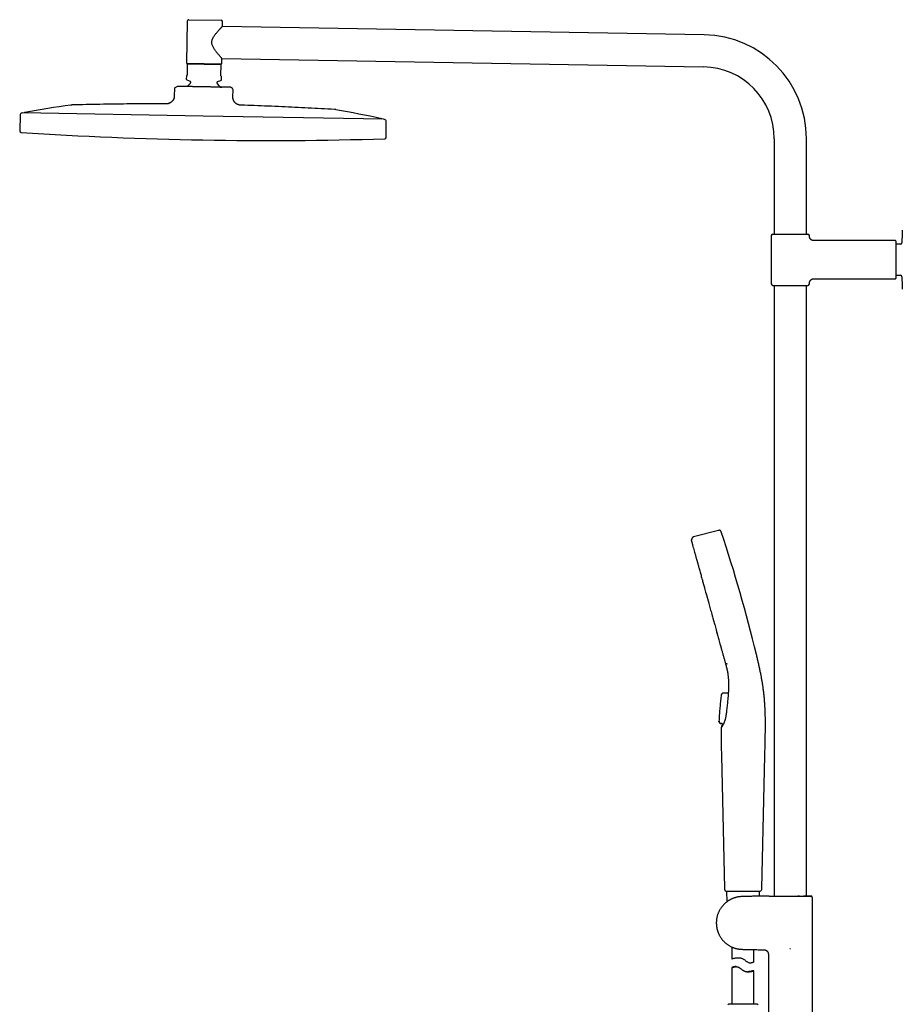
# Model space of a CAD drawing. Header units: millimetres. Extents: x 8 to 1764, y 12 to 2805.
# Tile 18 of 27: x 31 to 633, y 2133 to 2805. Entities that reach past the tile are written whole.
import ezdxf

# ---------------------------------------------------------------- set-up
doc = ezdxf.new("R2010")
doc.units = ezdxf.units.MM

msp = doc.modelspace()

# ---------------------------------------------------------------- linework, layer by layer
at = {"color": 7, "linetype": 'Continuous', "lineweight": 30}
for p, q in [((145.05, 2803.83), (144.56, 2775.43)), ((146.07, 2804.81), (168.07, 2804.43)), ((169, 2800.26), (169.05, 2803.41)), ((497.59, 2794.53), (169, 2800.26)), ((145.04, 2774.53), (144.92, 2767.34)), ((168.04, 2774.12), (145.04, 2774.53)), ((168.05, 2774.52), (145.05, 2774.93)), ((167.91, 2766.94), (168.04, 2774.12)), ((168.56, 2775.02), (168.61, 2778.37)), ((168.61, 2778.37), (497.21, 2772.63)), ((144.4, 2766.44), (144.36, 2764.29)), ((144.61, 2766.64), (144.4, 2766.44)), ((144.68, 2763.81), (147.01, 2762.92)), ((147.33, 2762.44), (147.32, 2761.84)), ((165.32, 2761.52), (165.33, 2762.13)), ((165.67, 2762.59), (168.02, 2763.4)), ((168.4, 2766.02), (168.19, 2766.23)), ((168.36, 2763.87), (168.4, 2766.02)), ((136.25, 2757.67), (136.17, 2753.07)), ((136.75, 2758.52), (138.1, 2759.3)), ((175.77, 2757.84), (174.45, 2758.67)), ((176.16, 2752.37), (176.24, 2756.98)), ((130.2, 2747.37), (130.2, 2747.37)), ((136.19, 2753.08), (136.17, 2753.08)), ((32.97, 2741.26), (32.25, 2741.12)), ((155.93, 2739.11), (32.97, 2741.26)), ((31.02, 2739.69), (30.74, 2728.93)), ((278.88, 2736.96), (155.93, 2739.11)), ((279.6, 2736.81), (278.88, 2736.96)), ((280.68, 2724.57), (280.78, 2735.33)), ((545.41, 2723.58), (545.41, 2658.58)), ((567.31, 2658.58), (567.31, 2723.58)), ((543.36, 2657.58), (543.36, 2624.58)), ((544.36, 2658.58), (568.36, 2658.58)), ((569.36, 2657.08), (569.36, 2657.58)), ((628.06, 2654.08), (572.36, 2654.08)), ((628.36, 2653.78), (628.36, 2628.38)), ((631.41, 2651.73), (628.36, 2651.73)), ((572.36, 2628.08), (628.06, 2628.08)), ((628.36, 2630.43), (631.41, 2630.43)), ((544.36, 2623.58), (568.36, 2623.58)), ((545.41, 2623.58), (545.41, 2207.01)), ((567.31, 2207.01), (567.31, 2623.58)), ((569.36, 2624.58), (569.36, 2625.08)), ((507.38, 2456.42), (490.19, 2451.97)), ((489.5, 2451.4), (488.84, 2450)), ((492.2, 2437.4), (492.19, 2437.43)), ((512.17, 2365.86), (513.35, 2365.41)), ((509.54, 2344.82), (509.55, 2344.79)), ((510.12, 2345.41), (509.55, 2344.82)), ((510.2, 2345.47), (510.12, 2345.4)), ((510.12, 2345.39), (510.12, 2345.41)), ((510.69, 2345.65), (513.93, 2345.66)), ((514.06, 2346.31), (513.93, 2345.66)), ((514.07, 2346.36), (514.07, 2346.36)), ((514.07, 2346.32), (514.07, 2346.31)), ((514.07, 2346.32), (514.07, 2346.31)), ((509.22, 2344.13), (509.22, 2344.1)), ((507.95, 2325.42), (507.96, 2325.43)), ((508.31, 2324.97), (507.95, 2325.42)), ((507.96, 2325.43), (507.96, 2325.43)), ((508.31, 2324.97), (508.33, 2325.01)), ((508.31, 2324.99), (508.31, 2324.98)), ((508.33, 2324.99), (508.32, 2324.98)), ((508.93, 2324.68), (508.92, 2324.66)), ((509.93, 2324.65), (509.05, 2324.66)), ((509.35, 2302.97), (511.36, 2212.03)), ((536.9, 2212.03), (538.99, 2302.96)), ((512.38, 2210.33), (512.72, 2210.33)), ((512.7, 2210.33), (513.01, 2203)), ((519.1, 2210.31), (519.42, 2210.3)), ((535.26, 2206.89), (535.4, 2210.24)), ((554.69, 2207.01), (570.73, 2207.01)), ((554.69, 2207.01), (554.69, 2207.01)), ((556.36, 2206.76), (556.36, 2206.79)), ((570.95, 2206.79), (570.73, 2207.01)), ((571.36, 2111.35), (571.36, 2205.99)), ((516.55, 2172.19), (516.55, 2164.18)), ((531.55, 2162.15), (531.55, 2170.45)), ((556.06, 2171.23), (556.03, 2171.27)), ((556.06, 2171.23), (556.36, 2171.29)), ((541.36, 2167.33), (541.36, 2111.35)), ((516.55, 2158.12), (516.55, 2133.13)), ((516.55, 2158.12), (516.56, 2158.12)), ((519.35, 2158.81), (518.76, 2158.81)), ((531.55, 2133.13), (531.55, 2156.08)), ((533.92, 2133.13), (514.18, 2133.13))]:
    msp.add_line(p, q, dxfattribs=at)
at = {"color": 7, "linetype": 'Continuous', "lineweight": 30, "flags": 128}
for points in [[(168.61, 2778.37), (168.61, 2778.37), (168.6, 2778.38), (168.58, 2778.41), (168.54, 2778.44), (168.5, 2778.49), (168.45, 2778.55), (168.39, 2778.62), (168.32, 2778.7), (168.24, 2778.79), (168.16, 2778.89), (167.96, 2779.11), (167.73, 2779.38), (167.47, 2779.68), (167.18, 2780.01), (166.96, 2780.28), (166.72, 2780.55), (166.48, 2780.84), (166.23, 2781.15), (165.96, 2781.47), (165.69, 2781.81), (165.41, 2782.16), (165.12, 2782.52), (164.83, 2782.89), (164.55, 2783.26), (164.26, 2783.65), (163.97, 2784.06), (163.68, 2784.47), (163.39, 2784.9), (163.11, 2785.35), (162.84, 2785.81), (162.6, 2786.23), (162.39, 2786.67), (162.19, 2787.13), (162.01, 2787.6), (161.9, 2787.99), (161.8, 2788.4), (161.74, 2788.82), (161.71, 2789.25), (161.72, 2789.66), (161.77, 2790.08), (161.85, 2790.5), (161.96, 2790.92), (162.05, 2791.2), (162.16, 2791.48), (162.4, 2792.02), (162.68, 2792.56), (162.99, 2793.07), (163.29, 2793.54), (163.61, 2794), (163.93, 2794.44), (164.26, 2794.87), (164.59, 2795.3), (164.93, 2795.71), (165.26, 2796.12), (165.59, 2796.51), (165.87, 2796.83), (166.14, 2797.14), (166.41, 2797.45), (166.67, 2797.74), (166.93, 2798.02), (167.17, 2798.3), (167.41, 2798.56), (167.64, 2798.81), (167.8, 2798.98), (167.95, 2799.14), (168.09, 2799.3), (168.23, 2799.44), (168.35, 2799.58), (168.47, 2799.71), (168.58, 2799.82), (168.68, 2799.92), (168.81, 2800.07), (168.87, 2800.13), (168.91, 2800.17), (168.95, 2800.21), (168.97, 2800.24), (168.99, 2800.26), (169, 2800.26), (169, 2800.26)], [(516.55, 2164.18), (516.58, 2164.19), (516.61, 2164.2), (516.66, 2164.21), (516.78, 2164.25), (516.95, 2164.29), (517.17, 2164.36), (517.43, 2164.43), (517.74, 2164.5), (518.09, 2164.59), (518.49, 2164.67), (518.92, 2164.76), (519.4, 2164.83), (519.65, 2164.86), (519.91, 2164.89), (520.18, 2164.92), (520.47, 2164.93), (520.76, 2164.94), (521.06, 2164.94), (521.46, 2164.92), (521.87, 2164.88), (522.29, 2164.81), (522.71, 2164.72), (523.12, 2164.59), (523.53, 2164.44), (523.93, 2164.25), (524.32, 2164.02), (524.64, 2163.81), (524.95, 2163.59), (525.25, 2163.37), (525.55, 2163.13), (525.85, 2162.9), (526.15, 2162.67), (526.46, 2162.44), (526.77, 2162.22), (527.07, 2162.03), (527.38, 2161.86), (527.7, 2161.71), (528.03, 2161.6), (528.34, 2161.52), (528.65, 2161.47), (528.95, 2161.45), (529.25, 2161.45), (529.62, 2161.49), (529.97, 2161.55), (530.29, 2161.63), (530.58, 2161.72), (530.83, 2161.82), (531.05, 2161.91), (531.24, 2161.99), (531.38, 2162.06), (531.46, 2162.1), (531.51, 2162.12), (531.54, 2162.14), (531.55, 2162.15), (531.55, 2162.15)]]:
    msp.add_lwpolyline(points, dxfattribs=at)
at = {"color": 7, "linetype": 'Continuous', "lineweight": 30}
for centre, radius, start, end in [((146.05, 2803.81), 1, 89, 179), ((168.05, 2803.43), 1, 359, 89), ((496.36, 2723.58), 70.95, 0, 89), ((145.06, 2775.43), 0.5, 179, 269), ((168.06, 2775.02), 0.5, 269, 359), ((496.36, 2723.58), 49.05, 0, 89), ((144.86, 2764.28), 0.5, 179, 249), ((156.13, 2750.73), 14, 129.93272, 142.83739), ((146.83, 2762.45), 0.5, 359, 69), ((146.82, 2761.85), 0.5, 309.93272, 359), ((165.82, 2761.52), 0.5, 179, 228.06728), ((165.83, 2762.12), 0.5, 109, 179), ((156.13, 2750.73), 14, 35.161, 48.06728), ((167.86, 2763.88), 0.5, 289, 359), ((137.25, 2757.66), 1, 119.96376, 179), ((175.24, 2756.99), 1, 359, 58.03624), ((32.52, 2739.65), 1.5, 100.38663, 178.5), ((34.3, 2740.99), 0.5, 100.25252, 149.8692), ((186.05, 1902.04), 853.07, 98.11385, 100.25252), ((96.61, 1903.6), 853.07, 77.74748, 79.88615), ((277.54, 2736.74), 0.5, 28.1308, 77.74748), ((279.28, 2735.34), 1.5, 359.5, 77.61337), ((31.74, 2728.91), 1, 178.5, 266.27148), ((201.12, 5328.06), 2605.67, 266.27148, 271.72852), ((279.68, 2724.58), 1, 271.72852, 359.5), ((1073.51, 2641.08), 441.25, 177.39458, 178.49051), ((544.36, 2657.58), 1, 90, 180), ((568.36, 2657.58), 1, 0, 90), ((628.06, 2653.78), 0.3, 0, 90), ((631.41, 2652.73), 1, 270, 358.49051), ((628.06, 2628.38), 0.3, 270, 0), ((631.41, 2629.43), 1, 1.50949, 90), ((1073.51, 2641.08), 441.25, 181.50949, 182.60542), ((544.36, 2624.58), 1, 180, 270), ((568.36, 2624.58), 1, 270, 0), ((-437.98, 2137.8), 999, 13.54657, 18.53968), ((534.91, 2212.08), 2, 293.56965, 358.68922), ((514.18, 2132.63), 0.5, 90, 177.51874), ((533.92, 2132.63), 0.5, 2.48126, 90)]:
    msp.add_arc(centre, radius, start, end, dxfattribs=at)
for points, knots in [([(145.04, 2774.53), (145.04, 2774.57), (145.05, 2774.66), (145.05, 2774.76), (145.05, 2774.86), (145.05, 2774.9), (145.05, 2774.93)], [0, 0, 0, 0, 0.249181, 0.498664, 0.749145, 1, 1, 1, 1]), ([(168.04, 2774.12), (168.04, 2774.17), (168.04, 2774.25), (168.04, 2774.36), (168.05, 2774.46), (168.05, 2774.5), (168.05, 2774.52)], [0, 0, 0, 0, 0.249181, 0.498664, 0.749145, 1, 1, 1, 1]), ([(144.92, 2767.34), (144.92, 2767.3), (144.91, 2767.22), (144.89, 2767.12), (144.86, 2767.03), (144.83, 2766.95), (144.79, 2766.87), (144.74, 2766.79), (144.68, 2766.71), (144.64, 2766.67), (144.61, 2766.64)], [0, 0, 0, 0, 0.0733225, 0.1626459, 0.2376398, 0.3128315, 0.4479767, 0.5838453, 0.7196175, 1, 1, 1, 1]), ([(168.19, 2766.23), (168.18, 2766.24), (168.15, 2766.28), (168.09, 2766.34), (168.04, 2766.43), (167.99, 2766.53), (167.95, 2766.63), (167.93, 2766.72), (167.92, 2766.8), (167.91, 2766.88), (167.91, 2766.93), (167.91, 2766.94)], [0, 0, 0, 0, 0.167751, 0.33623, 0.503676, 0.67001, 0.785436, 0.843943, 0.90227, 0.972054, 1, 1, 1, 1]), ([(154.32, 2759.02), (154.04, 2759.02), (153.48, 2759.03), (152.64, 2759.05), (151.81, 2759.06), (151.01, 2759.08), (150.26, 2759.09), (149.55, 2759.11), (148.84, 2759.12), (148.15, 2759.13), (147.46, 2759.14), (146.78, 2759.16), (146.12, 2759.17), (145.49, 2759.18), (144.88, 2759.19), (144.29, 2759.2), (143.73, 2759.2), (143.18, 2759.21), (142.65, 2759.22), (142.14, 2759.23), (141.66, 2759.24), (141.21, 2759.25), (140.8, 2759.25), (140.42, 2759.26), (140.07, 2759.27), (139.74, 2759.27), (139.43, 2759.28), (139.16, 2759.28), (138.91, 2759.29), (138.72, 2759.29), (138.56, 2759.29), (138.44, 2759.3), (138.34, 2759.3), (138.25, 2759.3), (138.18, 2759.3), (138.13, 2759.3), (138.1, 2759.3), (138.1, 2759.3), (138.1, 2759.3)], [0, 0, 0, 0, 0.031943, 0.06396, 0.096194, 0.128499, 0.15704, 0.18563, 0.214367, 0.243155, 0.272517, 0.301935, 0.331515, 0.361149, 0.389727, 0.418354, 0.44713, 0.475959, 0.505385, 0.53487, 0.564529, 0.594245, 0.622331, 0.650463, 0.678736, 0.707057, 0.735932, 0.764861, 0.793952, 0.823097, 0.844983, 0.86687, 0.888844, 0.910819, 0.933067, 0.955315, 0.977657, 1, 1, 1, 1]), ([(144.07, 2759.2), (143.96, 2759.2), (143.71, 2759.21), (143.33, 2759.21), (142.93, 2759.22), (142.52, 2759.23), (142.1, 2759.23), (141.68, 2759.24), (141.24, 2759.25), (140.8, 2759.26), (140.33, 2759.27), (139.94, 2759.27), (139.7, 2759.28), (139.61, 2759.28)], [0, 0, 0, 0, 0.064807, 0.143494, 0.226319, 0.313316, 0.404514, 0.49994, 0.599616, 0.703561, 0.817054, 0.935271, 1, 1, 1, 1]), ([(153.14, 2759.04), (152.99, 2759.04), (152.66, 2759.05), (152.1, 2759.06), (151.47, 2759.07), (150.96, 2759.08), (150.66, 2759.09), (150.59, 2759.09)], [0, 0, 0, 0, 0.190347, 0.431942, 0.677657, 0.927575, 1, 1, 1, 1]), ([(156.27, 2758.98), (155.99, 2758.99), (155.52, 2759), (154.87, 2759.01), (154.51, 2759.02), (154.32, 2759.02)], [0, 0, 0, 0, 0.435043, 0.717389, 1, 1, 1, 1]), ([(174.34, 2758.67), (174.31, 2758.67), (174.24, 2758.67), (174.09, 2758.68), (173.89, 2758.68), (173.67, 2758.68), (173.42, 2758.69), (173.15, 2758.7), (172.86, 2758.7), (172.53, 2758.71), (172.16, 2758.71), (171.77, 2758.72), (171.34, 2758.73), (170.9, 2758.73), (170.43, 2758.74), (169.94, 2758.75), (169.42, 2758.76), (168.88, 2758.76), (168.31, 2758.77), (167.71, 2758.78), (167.09, 2758.8), (166.45, 2758.81), (165.81, 2758.82), (165.17, 2758.83), (164.51, 2758.84), (163.82, 2758.85), (163.12, 2758.86), (162.4, 2758.88), (161.67, 2758.89), (160.93, 2758.9), (160.17, 2758.92), (159.41, 2758.93), (158.63, 2758.94), (157.85, 2758.96), (157.06, 2758.97), (156.54, 2758.98), (156.27, 2758.98)], [0, 0, 0, 0, 0.03198, 0.06396, 0.09623, 0.1285, 0.157067, 0.185634, 0.214398, 0.243162, 0.272554, 0.301946, 0.331555, 0.361164, 0.389766, 0.418367, 0.447168, 0.475969, 0.505423, 0.534877, 0.564563, 0.594249, 0.62236, 0.650471, 0.67877, 0.707069, 0.735974, 0.764879, 0.793999, 0.823119, 0.852351, 0.881597, 0.91083, 0.940549, 0.970282, 1, 1, 1, 1]), ([(167.57, 2758.79), (167.6, 2758.79), (167.84, 2758.79), (168.2, 2758.78), (168.52, 2758.77), (168.65, 2758.77)], [0, 0, 0, 0, 0.079866, 0.616935, 1, 1, 1, 1]), ([(169.62, 2758.75), (169.55, 2758.75), (169.38, 2758.76), (169.12, 2758.76), (168.83, 2758.77), (168.63, 2758.77), (168.5, 2758.77), (168.4, 2758.77), (168.34, 2758.78), (168.31, 2758.78), (168.32, 2758.78), (168.32, 2758.78)], [0, 0, 0, 0, 0.1187256, 0.2955634, 0.4600281, 0.5642303, 0.6667112, 0.7688243, 0.8719374, 0.9773794, 1, 1, 1, 1]), ([(174.45, 2758.67), (174.45, 2758.67), (174.44, 2758.67), (174.4, 2758.67), (174.36, 2758.67), (174.34, 2758.67)], [0, 0, 0, 0, 0.435043, 0.717389, 1, 1, 1, 1]), ([(130.2, 2747.37), (127.41, 2747.38), (121.64, 2747.4), (112.86, 2747.38), (103.88, 2747.32), (94.75, 2747.22), (85.48, 2747.08), (76.07, 2746.89), (69.8, 2746.73), (66.66, 2746.65)], [0, 0, 0, 0, 0.131409, 0.272811, 0.414215, 0.555617, 0.70375, 0.851878, 1, 1, 1, 1]), ([(136.17, 2753.08), (136.16, 2752.93), (136.16, 2752.64), (136.13, 2752.19), (136.07, 2751.74), (135.96, 2751.29), (135.81, 2750.83), (135.61, 2750.39), (135.36, 2749.97), (135.08, 2749.56), (134.75, 2749.18), (134.39, 2748.83), (134.01, 2748.51), (133.6, 2748.22), (133.17, 2747.97), (132.74, 2747.77), (132.3, 2747.61), (131.87, 2747.5), (131.44, 2747.42), (131.02, 2747.38), (130.61, 2747.37), (130.33, 2747.37), (130.2, 2747.37)], [0, 0, 0, 0, 0.047123, 0.094776, 0.143383, 0.1933, 0.244793, 0.297978, 0.349617, 0.402487, 0.456248, 0.510462, 0.564646, 0.618321, 0.671058, 0.722525, 0.772519, 0.820986, 0.867192, 0.912219, 0.956361, 1, 1, 1, 1]), ([(136.19, 2753.08), (136.19, 2752.99), (136.19, 2752.81), (136.18, 2752.58), (136.17, 2752.38), (136.15, 2752.21), (136.13, 2752.03), (136.1, 2751.82), (136.04, 2751.49), (135.93, 2751.11), (135.77, 2750.68), (135.57, 2750.28), (135.35, 2749.91), (135.1, 2749.56), (134.82, 2749.23), (134.5, 2748.9), (134.12, 2748.57), (133.68, 2748.25), (133.22, 2747.98), (132.8, 2747.78), (132.45, 2747.65), (132.16, 2747.56), (131.87, 2747.49), (131.65, 2747.45), (131.49, 2747.43), (131.38, 2747.42), (131.25, 2747.4), (131.1, 2747.39), (130.91, 2747.38), (130.69, 2747.37), (130.46, 2747.37), (130.31, 2747.37), (130.23, 2747.37)], [0, 0, 0, 0, 0.029587, 0.055171, 0.076762, 0.094318, 0.108369, 0.135573, 0.163565, 0.214065, 0.264669, 0.310755, 0.356914, 0.403149, 0.449406, 0.495686, 0.55355, 0.611383, 0.669144, 0.726804, 0.759054, 0.791262, 0.823383, 0.853677, 0.864865, 0.875817, 0.889218, 0.906005, 0.926107, 0.949466, 0.976058, 1, 1, 1, 1]), ([(181.93, 2746.47), (181.78, 2746.47), (181.49, 2746.48), (181.04, 2746.51), (180.59, 2746.58), (180.13, 2746.69), (179.67, 2746.84), (179.22, 2747.04), (178.79, 2747.28), (178.38, 2747.56), (177.99, 2747.88), (177.63, 2748.23), (177.3, 2748.61), (177.01, 2749.01), (176.76, 2749.43), (176.55, 2749.85), (176.39, 2750.29), (176.27, 2750.72), (176.2, 2751.14), (176.16, 2751.56), (176.16, 2751.97), (176.16, 2752.24), (176.16, 2752.38)], [0, 0, 0, 0, 0.047142, 0.094911, 0.14377, 0.19407, 0.246031, 0.299703, 0.351758, 0.404951, 0.458905, 0.513162, 0.567235, 0.620655, 0.673022, 0.724047, 0.773582, 0.821629, 0.86751, 0.912328, 0.956378, 1, 1, 1, 1]), ([(66.66, 2746.65), (66.61, 2746.65), (66.49, 2746.64), (66.29, 2746.63), (66.1, 2746.62), (65.92, 2746.6), (65.78, 2746.58), (65.69, 2746.57), (65.65, 2746.56)], [0, 0, 0, 0, 0.159369, 0.353459, 0.57017, 0.734096, 0.877333, 1, 1, 1, 1]), ([(245.4, 2743.53), (242.41, 2743.71), (236.43, 2744.08), (227.46, 2744.57), (218.49, 2745.03), (209.37, 2745.45), (200.11, 2745.84), (190.91, 2746.18), (184.85, 2746.37), (181.93, 2746.47)], [0, 0, 0, 0, 0.141389, 0.282784, 0.424183, 0.565585, 0.713721, 0.861858, 1, 1, 1, 1]), ([(246.41, 2743.41), (246.36, 2743.42), (246.24, 2743.44), (246.05, 2743.47), (245.86, 2743.49), (245.68, 2743.51), (245.53, 2743.52), (245.44, 2743.53), (245.4, 2743.53)], [0, 0, 0, 0, 0.159344, 0.353409, 0.570116, 0.734055, 0.877313, 1, 1, 1, 1]), ([(572.36, 2654.08), (572.24, 2654.09), (572, 2654.1), (571.67, 2654.16), (571.37, 2654.25), (571.12, 2654.35), (570.92, 2654.45), (570.76, 2654.54), (570.63, 2654.63), (570.51, 2654.72), (570.39, 2654.82), (570.25, 2654.95), (570.08, 2655.13), (569.91, 2655.35), (569.76, 2655.58), (569.64, 2655.81), (569.54, 2656.04), (569.46, 2656.28), (569.4, 2656.54), (569.37, 2656.81), (569.36, 2656.99), (569.36, 2657.08)], [0, 0, 0, 0, 0.076424, 0.148612, 0.215451, 0.276029, 0.319516, 0.358285, 0.392147, 0.420973, 0.449888, 0.493454, 0.545196, 0.604906, 0.672182, 0.720943, 0.772527, 0.826618, 0.882846, 0.940792, 1, 1, 1, 1]), ([(569.36, 2625.08), (569.36, 2625.2), (569.37, 2625.44), (569.43, 2625.77), (569.52, 2626.07), (569.62, 2626.32), (569.72, 2626.52), (569.82, 2626.68), (569.9, 2626.81), (569.99, 2626.93), (570.09, 2627.05), (570.22, 2627.19), (570.4, 2627.36), (570.62, 2627.54), (570.85, 2627.68), (571.09, 2627.8), (571.31, 2627.9), (571.55, 2627.98), (571.81, 2628.04), (572.08, 2628.08), (572.27, 2628.08), (572.36, 2628.08)], [0, 0, 0, 0, 0.076424, 0.148612, 0.215451, 0.276029, 0.319516, 0.358285, 0.392147, 0.420973, 0.449888, 0.493454, 0.545196, 0.604906, 0.672182, 0.720943, 0.772527, 0.826618, 0.882846, 0.940792, 1, 1, 1, 1]), ([(490.19, 2451.97), (490.16, 2451.97), (490.1, 2451.95), (490, 2451.91), (489.89, 2451.84), (489.78, 2451.76), (489.69, 2451.67), (489.61, 2451.58), (489.55, 2451.49), (489.51, 2451.43), (489.5, 2451.4)], [0, 0, 0, 0, 0.100516, 0.216043, 0.352683, 0.501739, 0.646583, 0.778122, 0.896205, 1, 1, 1, 1]), ([(509.18, 2455.44), (509.15, 2455.53), (509.09, 2455.71), (508.95, 2455.96), (508.76, 2456.18), (508.51, 2456.35), (508.23, 2456.46), (507.94, 2456.51), (507.65, 2456.49), (507.47, 2456.44), (507.38, 2456.42)], [0, 0, 0, 0, 0.119553, 0.24175, 0.369229, 0.500015, 0.630802, 0.758261, 0.880449, 1, 1, 1, 1]), ([(488.84, 2450), (488.82, 2449.97), (488.79, 2449.9), (488.79, 2449.77), (488.79, 2449.67), (488.8, 2449.62), (488.81, 2449.61)], [0, 0, 0, 0, 0.248839, 0.581676, 0.914373, 1, 1, 1, 1]), ([(488.83, 2449.52), (488.84, 2449.5), (488.85, 2449.44), (488.88, 2449.33), (488.92, 2449.21), (488.94, 2449.12), (488.95, 2449.08)], [0, 0, 0, 0, 0.274615, 0.551278, 0.832042, 1, 1, 1, 1]), ([(488.95, 2449.08), (488.96, 2449.06), (488.98, 2448.98), (489.03, 2448.81), (489.08, 2448.62), (489.12, 2448.49), (489.13, 2448.45)], [0, 0, 0, 0, 0.140641, 0.489468, 0.847954, 1, 1, 1, 1]), ([(489.13, 2448.45), (489.14, 2448.4), (489.18, 2448.26), (489.25, 2448), (489.32, 2447.76), (489.36, 2447.6), (489.37, 2447.56)], [0, 0, 0, 0, 0.192553, 0.541389, 0.892388, 1, 1, 1, 1]), ([(489.37, 2447.56), (489.4, 2447.48), (489.45, 2447.28), (489.55, 2446.91), (489.64, 2446.61), (489.68, 2446.45)], [0, 0, 0, 0, 0.2478026, 0.6032143, 1, 1, 1, 1]), ([(489.68, 2446.45), (489.69, 2446.43), (489.74, 2446.23), (489.86, 2445.81), (489.98, 2445.38), (490.05, 2445.14), (490.05, 2445.11)], [0, 0, 0, 0, 0.052604, 0.5010409, 0.948279, 1, 1, 1, 1]), ([(490.07, 2445.06), (490.08, 2445.05), (490.21, 2444.58), (490.52, 2443.46), (490.86, 2442.23), (491.03, 2441.61)], [0, 0, 0, 0, 0.0135761, 0.5090003, 1, 1, 1, 1]), ([(491.03, 2441.57), (491.04, 2441.53), (491.13, 2441.21), (491.31, 2440.58), (491.48, 2439.95), (491.58, 2439.61), (491.59, 2439.58)], [0, 0, 0, 0, 0.068108, 0.513281, 0.966273, 1, 1, 1, 1]), ([(491.59, 2439.58), (491.67, 2439.29), (491.84, 2438.68), (492.04, 2437.96), (492.15, 2437.53), (492.18, 2437.46)], [0, 0, 0, 0, 0.430274, 0.895058, 1, 1, 1, 1]), ([(492.19, 2437.41), (492.2, 2437.38), (492.42, 2436.6), (492.66, 2435.71), (492.92, 2434.79), (492.93, 2434.75)], [0, 0, 0, 0, 0.039939, 0.955801, 1, 1, 1, 1]), ([(492.92, 2434.79), (492.94, 2434.69), (493.07, 2434.22), (493.3, 2433.4), (493.5, 2432.66), (493.6, 2432.32)], [0, 0, 0, 0, 0.129837, 0.589636, 1, 1, 1, 1]), ([(493.6, 2432.32), (493.61, 2432.28), (493.73, 2431.85), (493.97, 2430.99), (494.21, 2430.13), (494.34, 2429.65), (494.36, 2429.59)], [0, 0, 0, 0, 0.0476293, 0.4903884, 0.941177, 1, 1, 1, 1]), ([(494.37, 2429.56), (494.38, 2429.53), (494.64, 2428.57), (495.21, 2426.53), (495.78, 2424.48), (496.09, 2423.37), (496.1, 2423.34)], [0, 0, 0, 0, 0.014919, 0.498988, 0.983019, 1, 1, 1, 1]), ([(496.08, 2423.36), (496.11, 2423.29), (496.25, 2422.76), (496.53, 2421.75), (496.8, 2420.79), (496.94, 2420.28), (496.95, 2420.24)], [0, 0, 0, 0, 0.074315, 0.51981, 0.965318, 1, 1, 1, 1]), ([(496.95, 2420.24), (497.07, 2419.8), (497.33, 2418.88), (497.62, 2417.84), (497.79, 2417.22), (497.82, 2417.1)], [0, 0, 0, 0, 0.421875, 0.887695, 1, 1, 1, 1]), ([(497.83, 2417.08), (497.85, 2417.03), (498.17, 2415.88), (498.82, 2413.53), (499.78, 2410.06), (500.76, 2406.52), (501.75, 2402.94), (502.75, 2399.34), (503.75, 2395.74), (504.75, 2392.15), (505.73, 2388.6), (506.37, 2386.29), (506.69, 2385.14)], [0, 0, 0, 0, 0.005023, 0.115711, 0.226397, 0.337077, 0.447759, 0.558445, 0.669128, 0.779806, 0.890482, 1, 1, 1, 1]), ([(498.86, 2413.37), (498.89, 2413.23), (499.07, 2412.58), (499.38, 2411.49), (499.64, 2410.53), (499.76, 2410.09)], [0, 0, 0, 0, 0.1288965, 0.5976317, 1, 1, 1, 1]), ([(499.76, 2410.09), (499.78, 2410.03), (499.94, 2409.46), (500.24, 2408.37), (500.54, 2407.28), (500.71, 2406.7), (500.72, 2406.63)], [0, 0, 0, 0, 0.0557126, 0.498023, 0.9403366, 1, 1, 1, 1]), ([(502.78, 2399.21), (502.81, 2399.12), (502.98, 2398.51), (503.29, 2397.37), (503.59, 2396.29), (503.74, 2395.74), (503.75, 2395.71)], [0, 0, 0, 0, 0.073719, 0.528367, 0.974832, 1, 1, 1, 1]), ([(503.75, 2395.71), (503.89, 2395.22), (504.17, 2394.21), (504.48, 2393.08), (504.66, 2392.43), (504.7, 2392.31)], [0, 0, 0, 0, 0.430332, 0.886471, 1, 1, 1, 1]), ([(505.77, 2388.42), (505.81, 2388.28), (505.99, 2387.63), (506.3, 2386.53), (506.57, 2385.57), (506.69, 2385.12)], [0, 0, 0, 0, 0.1219297, 0.5907251, 1, 1, 1, 1]), ([(506.69, 2385.12), (506.71, 2385.06), (506.87, 2384.48), (507.16, 2383.42), (507.46, 2382.36), (507.61, 2381.81), (507.63, 2381.74)], [0, 0, 0, 0, 0.056543, 0.504599, 0.943786, 1, 1, 1, 1]), ([(507.63, 2381.76), (507.63, 2381.73), (507.96, 2380.55), (508.3, 2379.34), (508.61, 2378.2), (508.63, 2378.15)], [0, 0, 0, 0, 0.026101, 0.950917, 1, 1, 1, 1]), ([(508.63, 2378.12), (508.68, 2377.94), (508.84, 2377.35), (509.11, 2376.37), (509.35, 2375.52), (509.48, 2375.07), (509.49, 2375.02)], [0, 0, 0, 0, 0.168622, 0.557746, 0.948985, 1, 1, 1, 1]), ([(509.49, 2375.02), (509.59, 2374.68), (509.79, 2373.94), (510.07, 2372.91), (510.26, 2372.24), (510.34, 2371.94)], [0, 0, 0, 0, 0.329923, 0.706458, 1, 1, 1, 1]), ([(510.34, 2371.94), (510.37, 2371.86), (510.49, 2371.42), (510.7, 2370.65), (510.96, 2369.72), (511.12, 2369.16), (511.18, 2368.92)], [0, 0, 0, 0, 0.075588, 0.429563, 0.75415, 1, 1, 1, 1]), ([(538.98, 2302.96), (538.99, 2303.53), (539.02, 2304.65), (539.05, 2306.31), (539.09, 2307.93), (539.13, 2309.51), (539.16, 2311.05), (539.19, 2312.52), (539.22, 2313.92), (539.24, 2315.25), (539.27, 2316.55), (539.29, 2317.81), (539.3, 2319.08), (539.32, 2320.36), (539.33, 2321.64), (539.33, 2322.88), (539.34, 2324.07), (539.33, 2325.22), (539.33, 2326.33), (539.32, 2327.4), (539.31, 2328.47), (539.29, 2329.53), (539.26, 2330.59), (539.24, 2331.6), (539.21, 2332.49), (539.18, 2333.29), (539.15, 2333.98), (539.12, 2334.65), (539.08, 2335.48), (539.03, 2336.49), (538.96, 2337.67), (538.88, 2338.87), (538.78, 2340.11), (538.68, 2341.39), (538.55, 2342.72), (538.42, 2344.06), (538.27, 2345.42), (538.1, 2346.8), (537.94, 2348.03), (537.79, 2349.13), (537.65, 2350.08), (537.5, 2351.06), (537.34, 2352.07), (537.17, 2353.11), (536.99, 2354.19), (536.79, 2355.29), (536.58, 2356.43), (536.36, 2357.59), (536.13, 2358.79), (535.88, 2360.03), (535.62, 2361.29), (535.34, 2362.59), (535.06, 2363.89), (534.77, 2365.17), (534.48, 2366.45), (534.18, 2367.75), (533.87, 2369.08), (533.55, 2370.43), (533.33, 2371.34), (533.22, 2371.8)], [0, 0, 0, 0, 0.024275, 0.048012, 0.071186, 0.093779, 0.115778, 0.137178, 0.156803, 0.175892, 0.194449, 0.212477, 0.229983, 0.24891, 0.267205, 0.284876, 0.301936, 0.318394, 0.334261, 0.349548, 0.364264, 0.38008, 0.395201, 0.40964, 0.423405, 0.433752, 0.443692, 0.453228, 0.46261, 0.479481, 0.496517, 0.513736, 0.531158, 0.550225, 0.569586, 0.589272, 0.609317, 0.629753, 0.650615, 0.66492, 0.679444, 0.694271, 0.709439, 0.724962, 0.740852, 0.757126, 0.773802, 0.790899, 0.808437, 0.826435, 0.844915, 0.863893, 0.883385, 0.901714, 0.920489, 0.939711, 0.959378, 0.979479, 1, 1, 1, 1]), ([(511.18, 2368.92), (511.2, 2368.85), (511.31, 2368.47), (511.49, 2367.8), (511.74, 2366.92), (511.9, 2366.35), (511.97, 2366.06)], [0, 0, 0, 0, 0.071288, 0.384381, 0.693328, 1, 1, 1, 1]), ([(511.97, 2366.06), (512.03, 2365.87), (512.14, 2365.48), (512.29, 2364.92), (512.43, 2364.4), (512.56, 2363.91), (512.68, 2363.45), (512.79, 2363.02), (512.89, 2362.63), (512.98, 2362.25), (513.07, 2361.89), (513.14, 2361.55), (513.21, 2361.24), (513.27, 2360.98), (513.31, 2360.76), (513.35, 2360.57), (513.38, 2360.42), (513.4, 2360.31), (513.42, 2360.23), (513.43, 2360.16), (513.45, 2360.08), (513.47, 2359.98), (513.49, 2359.84), (513.52, 2359.68), (513.56, 2359.5), (513.59, 2359.28), (513.64, 2359.03), (513.68, 2358.75), (513.73, 2358.44), (513.78, 2358.1), (513.82, 2357.84), (513.83, 2357.71), (513.84, 2357.69)], [0, 0, 0, 0, 0.0685417, 0.133529, 0.1949657, 0.2528536, 0.307193, 0.357984, 0.405226, 0.4489186, 0.4945059, 0.5354565, 0.5717708, 0.603449, 0.6304915, 0.6531679, 0.6717306, 0.6834071, 0.6925552, 0.6997238, 0.7092903, 0.7222013, 0.738137, 0.7573063, 0.7799453, 0.8061653, 0.8365406, 0.8706266, 0.9084208, 0.9499211, 0.9951253, 1, 1, 1, 1]), ([(511.98, 2366.06), (511.98, 2366.06), (511.98, 2366.02), (512.03, 2365.96), (512.09, 2365.9), (512.15, 2365.87), (512.17, 2365.86)], [0, 0, 0, 0, 0.0837022, 0.4172217, 0.7507298, 1, 1, 1, 1]), ([(513.82, 2357.72), (513.87, 2357.32), (514.08, 2355.86), (514.22, 2353.27), (514.25, 2349.9), (514.13, 2347.54), (514.07, 2346.36)], [0, 0, 0, 0, 0.111904, 0.407933, 0.703967, 1, 1, 1, 1]), ([(509.54, 2344.82), (509.5, 2344.76), (509.4, 2344.65), (509.31, 2344.47), (509.24, 2344.29), (509.22, 2344.18), (509.22, 2344.13)], [0, 0, 0, 0, 0.278372, 0.560427, 0.781649, 1, 1, 1, 1]), ([(509.55, 2344.8), (509.5, 2344.76), (509.42, 2344.66), (509.32, 2344.49), (509.25, 2344.31), (509.23, 2344.18), (509.22, 2344.11)], [0, 0, 0, 0, 0.2483313, 0.4999927, 0.7516579, 1, 1, 1, 1]), ([(510.2, 2345.47), (510.21, 2345.48), (510.26, 2345.53), (510.38, 2345.59), (510.53, 2345.64), (510.64, 2345.65), (510.69, 2345.65)], [0, 0, 0, 0, 0.103765, 0.404506, 0.705238, 1, 1, 1, 1]), ([(514.07, 2346.36), (514.03, 2345.69), (513.95, 2344.35), (513.79, 2342.25), (513.61, 2340.25), (513.42, 2338.37), (513.24, 2336.6), (513.03, 2334.77), (512.88, 2333.51), (512.8, 2332.87)], [0, 0, 0, 0, 0.154837, 0.314194, 0.478148, 0.603798, 0.731743, 0.863394, 1, 1, 1, 1]), ([(509.22, 2344.12), (509.15, 2343.54), (509, 2342.33), (508.79, 2340.47), (508.59, 2338.53), (508.4, 2336.54), (508.22, 2334.52), (508.06, 2332.47), (507.91, 2330.38), (507.79, 2328.3), (507.72, 2326.9), (507.69, 2326.22)], [0, 0, 0, 0, 0.097874, 0.20385, 0.312364, 0.423391, 0.536909, 0.650804, 0.767063, 0.885674, 1, 1, 1, 1]), ([(512.8, 2332.86), (512.74, 2332.41), (512.63, 2331.5), (512.49, 2330.61), (512.43, 2330.16)], [0, 0, 0, 0, 0.5000335, 1, 1, 1, 1]), ([(507.95, 2325.42), (507.91, 2325.49), (507.81, 2325.62), (507.74, 2325.83), (507.69, 2326.03), (507.69, 2326.16), (507.69, 2326.22)], [0, 0, 0, 0, 0.278003, 0.56049, 0.781973, 1, 1, 1, 1]), ([(507.7, 2326.23), (507.7, 2326.16), (507.7, 2326.02), (507.75, 2325.81), (507.83, 2325.61), (507.92, 2325.49), (507.96, 2325.43)], [0, 0, 0, 0, 0.247977, 0.49999, 0.752008, 1, 1, 1, 1]), ([(508.31, 2324.98), (508.35, 2324.94), (508.43, 2324.85), (508.58, 2324.75), (508.75, 2324.69), (508.87, 2324.68), (508.92, 2324.67)], [0, 0, 0, 0, 0.246883, 0.499949, 0.753041, 1, 1, 1, 1]), ([(508.93, 2324.66), (508.87, 2324.67), (508.75, 2324.68), (508.58, 2324.74), (508.43, 2324.84), (508.35, 2324.92), (508.31, 2324.97)], [0, 0, 0, 0, 0.246916, 0.500004, 0.75309, 1, 1, 1, 1]), ([(509.93, 2324.65), (509.92, 2324.63), (509.86, 2324.38), (509.75, 2323.89), (509.58, 2323.18), (509.41, 2322.51), (509.3, 2322.07), (509.25, 2321.88)], [0, 0, 0, 0, 0.01779, 0.270547, 0.527077, 0.787532, 1, 1, 1, 1]), ([(511.45, 2325.99), (511.37, 2325.77), (511.2, 2325.34), (510.93, 2324.74), (510.67, 2324.19), (510.4, 2323.69), (510.15, 2323.25), (509.99, 2323), (509.92, 2322.88)], [0, 0, 0, 0, 0.165419, 0.331878, 0.500059, 0.665823, 0.834922, 1, 1, 1, 1]), ([(511.73, 2326.9), (511.69, 2326.74), (511.6, 2326.43), (511.5, 2326.14), (511.45, 2325.99)], [0, 0, 0, 0, 0.5003, 1, 1, 1, 1]), ([(512.43, 2330.16), (512.38, 2329.88), (512.29, 2329.31), (512.12, 2328.48), (511.94, 2327.68), (511.8, 2327.16), (511.73, 2326.9)], [0, 0, 0, 0, 0.251921, 0.502139, 0.751317, 1, 1, 1, 1]), ([(509.25, 2321.88), (509.22, 2320.86), (509.18, 2318.82), (509.16, 2315.73), (509.18, 2312.59), (509.22, 2309.4), (509.28, 2306.19), (509.32, 2304.05), (509.35, 2302.97)], [0, 0, 0, 0, 0.160564, 0.324225, 0.490565, 0.659069, 0.829122, 1, 1, 1, 1]), ([(509.92, 2322.88), (509.86, 2322.79), (509.75, 2322.61), (509.61, 2322.4), (509.49, 2322.22), (509.39, 2322.08), (509.31, 2321.96), (509.26, 2321.89), (509.25, 2321.88), (509.25, 2321.88)], [0, 0, 0, 0, 0.143355, 0.279668, 0.409941, 0.535123, 0.695562, 0.850069, 1, 1, 1, 1]), ([(511.36, 2212.03), (511.36, 2211.95), (511.37, 2211.79), (511.42, 2211.55), (511.5, 2211.31), (511.62, 2211.07), (511.77, 2210.85), (511.94, 2210.65), (512.15, 2210.47), (512.3, 2210.38), (512.38, 2210.33)], [0, 0, 0, 0, 0.114167, 0.233114, 0.35619, 0.482569, 0.611267, 0.741182, 0.871149, 1, 1, 1, 1]), ([(512.38, 2210.33), (512.39, 2210.33), (512.4, 2210.33), (512.48, 2210.33), (512.62, 2210.33), (512.82, 2210.33), (513.06, 2210.33), (513.37, 2210.33), (513.75, 2210.33), (514.22, 2210.33), (514.74, 2210.32), (515.31, 2210.32), (515.93, 2210.32), (516.59, 2210.32), (517.29, 2210.31), (518.02, 2210.31), (518.77, 2210.31), (519.6, 2210.3), (520.51, 2210.3), (521.51, 2210.3), (522.51, 2210.29), (523.18, 2210.29), (523.51, 2210.29)], [0, 0, 0, 0, 0.0340436, 0.0802152, 0.1259876, 0.1713715, 0.2163701, 0.2609827, 0.3140013, 0.3664609, 0.4183686, 0.4697443, 0.5206096, 0.5709426, 0.6207574, 0.6700582, 0.7188383, 0.7670852, 0.8266171, 0.8852768, 0.9430632, 1, 1, 1, 1]), ([(523.51, 2210.29), (523.6, 2210.28), (523.78, 2210.28), (524.04, 2210.28), (524.3, 2210.28), (524.47, 2210.28), (524.56, 2210.28)], [0, 0, 0, 0, 0.260151, 0.500696, 0.740926, 1, 1, 1, 1]), ([(524.56, 2210.28), (524.76, 2210.28), (525.17, 2210.28), (525.79, 2210.27), (526.44, 2210.27), (527.11, 2210.27), (527.8, 2210.26), (528.5, 2210.26), (529.21, 2210.26), (529.93, 2210.26), (530.64, 2210.26), (531.3, 2210.25), (531.91, 2210.25), (532.46, 2210.25), (532.99, 2210.25), (533.49, 2210.25), (533.96, 2210.25), (534.38, 2210.25), (534.76, 2210.25), (535.08, 2210.24), (535.33, 2210.24), (535.5, 2210.24), (535.62, 2210.24), (535.69, 2210.24), (535.7, 2210.24), (535.7, 2210.24)], [0, 0, 0, 0, 0.033512, 0.068764, 0.105761, 0.144504, 0.184993, 0.227221, 0.271178, 0.316852, 0.364229, 0.413302, 0.455496, 0.498881, 0.543465, 0.589255, 0.636271, 0.684523, 0.734013, 0.784738, 0.836692, 0.876467, 0.916936, 0.958108, 1, 1, 1, 1]), ([(541.55, 2206.98), (541.15, 2206.97), (540.16, 2206.96), (538.65, 2206.94), (537.01, 2206.92), (535.47, 2206.89), (533.97, 2206.86), (532.52, 2206.84), (531.12, 2206.81), (529.79, 2206.78), (528.52, 2206.75), (527.31, 2206.72), (526.14, 2206.7), (525.1, 2206.68), (524.16, 2206.65), (523.33, 2206.62), (522.54, 2206.59), (521.76, 2206.52), (521.02, 2206.42), (520.3, 2206.29), (519.62, 2206.13), (518.97, 2205.96), (518.35, 2205.77), (517.77, 2205.57), (517.22, 2205.36), (516.69, 2205.15), (516.15, 2204.9), (515.6, 2204.63), (515.04, 2204.33), (514.52, 2204.02), (514.04, 2203.72), (513.6, 2203.43), (513.2, 2203.14), (512.73, 2202.79), (512.2, 2202.36), (511.6, 2201.82), (511, 2201.24), (510.46, 2200.66), (509.97, 2200.08), (509.52, 2199.52), (509.09, 2198.93), (508.68, 2198.31), (508.28, 2197.66), (507.9, 2196.97), (507.54, 2196.24), (507.2, 2195.48), (506.9, 2194.69), (506.63, 2193.88), (506.41, 2193.06), (506.22, 2192.25), (506.07, 2191.44), (505.96, 2190.63), (505.89, 2189.85), (505.86, 2189.07), (505.86, 2188.32), (505.89, 2187.58), (505.94, 2186.87), (506.02, 2186.25), (506.1, 2185.71), (506.18, 2185.25), (506.27, 2184.79), (506.38, 2184.33), (506.5, 2183.85), (506.65, 2183.34), (506.83, 2182.8), (507.03, 2182.22), (507.27, 2181.63), (507.55, 2181.01), (507.87, 2180.36), (508.23, 2179.7), (508.63, 2179.02), (509.06, 2178.39), (509.49, 2177.79), (509.92, 2177.25), (510.38, 2176.7), (510.88, 2176.15), (511.42, 2175.62), (511.99, 2175.09), (512.6, 2174.58), (513.24, 2174.09), (513.91, 2173.63), (514.59, 2173.2), (515.28, 2172.8), (516.01, 2172.43), (516.78, 2172.08), (517.53, 2171.78), (518.27, 2171.52), (518.99, 2171.3), (519.74, 2171.11), (520.51, 2170.94), (521.3, 2170.81), (522.14, 2170.71), (523.02, 2170.65), (523.95, 2170.62), (524.88, 2170.6), (525.84, 2170.58), (526.8, 2170.56), (527.79, 2170.54), (529.06, 2170.51), (530.64, 2170.47), (532.54, 2170.43), (534.4, 2170.4), (536.23, 2170.36), (537.55, 2170.34), (538.27, 2170.33), (538.4, 2170.33)], [0, 0, 0, 0, 0.01335, 0.033439, 0.051322, 0.068689, 0.085531, 0.101844, 0.117626, 0.132879, 0.146951, 0.160553, 0.173688, 0.186361, 0.195983, 0.205301, 0.214306, 0.222983, 0.231486, 0.239672, 0.247556, 0.255147, 0.262451, 0.269353, 0.275991, 0.28237, 0.288495, 0.296075, 0.303241, 0.31, 0.31636, 0.322325, 0.327904, 0.333101, 0.341964, 0.351082, 0.360452, 0.37007, 0.37794, 0.385976, 0.39419, 0.402598, 0.411217, 0.42007, 0.429183, 0.438588, 0.448252, 0.457868, 0.467401, 0.476827, 0.486111, 0.495227, 0.504154, 0.512875, 0.521376, 0.529649, 0.537683, 0.545472, 0.550881, 0.556159, 0.561304, 0.566504, 0.572108, 0.578122, 0.584548, 0.591384, 0.598632, 0.606292, 0.614365, 0.62285, 0.63175, 0.641062, 0.648652, 0.656494, 0.664589, 0.672934, 0.68153, 0.690214, 0.699136, 0.708298, 0.717697, 0.726456, 0.735432, 0.744642, 0.754101, 0.763815, 0.772111, 0.780593, 0.789268, 0.798142, 0.807227, 0.816517, 0.8267, 0.837083, 0.847655, 0.858399, 0.869301, 0.880357, 0.891559, 0.912452, 0.933789, 0.955583, 0.975447, 0.995714, 1, 1, 1, 1]), ([(541.8, 2207.01), (541.76, 2207), (541.68, 2206.98), (541.59, 2206.98), (541.55, 2206.98)], [0, 0, 0, 0, 0.504191, 1, 1, 1, 1]), ([(541.8, 2207.01), (541.8, 2207.01), (541.8, 2207.01), (541.86, 2207.01), (541.96, 2207.01), (542.1, 2207.01), (542.29, 2207.01), (542.51, 2207.01), (542.78, 2207.01), (543.08, 2207.01), (543.43, 2207.01), (543.81, 2207.01), (544.23, 2207.01), (544.69, 2207.01), (545.18, 2207.01), (545.71, 2207.01), (546.26, 2207.01), (546.85, 2207.01), (547.46, 2207.01), (548.1, 2207.01), (548.76, 2207.01), (549.42, 2207.01), (550.1, 2207.01), (550.79, 2207.01), (551.26, 2207.01), (551.5, 2207.01)], [0, 0, 0, 0, 0.034063, 0.078384, 0.122739, 0.167062, 0.211373, 0.255717, 0.300029, 0.344344, 0.388692, 0.433006, 0.47721, 0.521449, 0.565655, 0.609848, 0.654073, 0.698266, 0.742465, 0.786698, 0.830898, 0.873145, 0.91545, 0.957753, 1, 1, 1, 1]), ([(551.5, 2207.01), (551.63, 2207.01), (551.89, 2207.01), (552.29, 2207.01), (552.7, 2207.01), (553.23, 2207.01), (553.9, 2207.01), (554.43, 2207.01), (554.69, 2207.01)], [0, 0, 0, 0, 0.125949, 0.251972, 0.37938, 0.506805, 0.753694, 1, 1, 1, 1]), ([(570.95, 2206.79), (570.95, 2206.79), (570.95, 2206.79), (570.93, 2206.79), (570.89, 2206.79), (570.81, 2206.79), (570.72, 2206.79), (570.59, 2206.79), (570.44, 2206.79), (570.26, 2206.79), (570.06, 2206.79), (569.84, 2206.79), (569.59, 2206.79), (569.33, 2206.79), (569.03, 2206.79), (568.72, 2206.79), (568.37, 2206.79), (568.01, 2206.79), (567.62, 2206.79), (567.22, 2206.79), (566.81, 2206.79), (566.38, 2206.79), (565.94, 2206.79), (565.48, 2206.79), (565.01, 2206.79), (564.52, 2206.78), (564.02, 2206.78), (563.5, 2206.78), (562.96, 2206.79), (562.41, 2206.79), (561.85, 2206.79), (561.29, 2206.79), (560.72, 2206.78), (560.14, 2206.78), (559.55, 2206.78), (558.95, 2206.78), (558.34, 2206.78), (557.73, 2206.78), (557.07, 2206.78), (556.61, 2206.78), (556.36, 2206.79)], [0, 0, 0, 0, 0.009877, 0.036225, 0.062618, 0.089149, 0.115727, 0.142835, 0.169993, 0.197301, 0.224659, 0.250983, 0.27735, 0.30385, 0.330394, 0.35747, 0.384598, 0.411882, 0.439219, 0.465429, 0.491725, 0.518063, 0.544485, 0.570263, 0.596084, 0.622248, 0.648413, 0.674768, 0.701124, 0.727833, 0.754587, 0.78069, 0.806832, 0.833311, 0.859789, 0.886469, 0.913148, 0.940205, 0.967314, 1, 1, 1, 1]), ([(571.36, 2205.99), (571.35, 2206.06), (571.35, 2206.17), (571.3, 2206.32), (571.26, 2206.42), (571.2, 2206.53), (571.13, 2206.63), (571.04, 2206.72), (570.98, 2206.77), (570.95, 2206.79)], [0, 0, 0, 0, 0.232446, 0.354994, 0.48082, 0.609146, 0.73909, 0.869701, 1, 1, 1, 1]), ([(538.4, 2170.33), (538.51, 2170.33), (538.73, 2170.32), (539.04, 2170.26), (539.32, 2170.18), (539.58, 2170.08), (539.8, 2169.97), (540, 2169.84), (540.19, 2169.71), (540.36, 2169.57), (540.5, 2169.44), (540.62, 2169.31), (540.74, 2169.16), (540.86, 2169), (540.97, 2168.81), (541.08, 2168.61), (541.17, 2168.4), (541.25, 2168.16), (541.31, 2167.9), (541.35, 2167.62), (541.36, 2167.43), (541.36, 2167.33)], [0, 0, 0, 0, 0.07208, 0.140306, 0.203739, 0.261602, 0.313798, 0.364418, 0.414314, 0.463315, 0.501771, 0.539485, 0.577167, 0.620421, 0.670192, 0.716418, 0.766681, 0.820635, 0.877854, 0.937834, 1, 1, 1, 1]), ([(518.76, 2158.81), (518.7, 2158.81), (518.51, 2158.81), (518.22, 2158.78), (517.9, 2158.71), (517.6, 2158.63), (517.34, 2158.54), (517.11, 2158.45), (516.91, 2158.35), (516.75, 2158.27), (516.65, 2158.21), (516.59, 2158.16), (516.56, 2158.14), (516.55, 2158.13), (516.55, 2158.12)], [0, 0, 0, 0, 0.043516, 0.134044, 0.22589, 0.318324, 0.411895, 0.507383, 0.603957, 0.701098, 0.799427, 0.865904, 0.932835, 1, 1, 1, 1]), ([(516.56, 2158.12), (516.58, 2158.12), (516.61, 2158.12), (516.71, 2158.16), (516.86, 2158.22), (517.06, 2158.3), (517.3, 2158.4), (517.58, 2158.5), (517.91, 2158.6), (518.24, 2158.68), (518.57, 2158.75), (518.89, 2158.79), (519.22, 2158.82), (519.55, 2158.81), (519.85, 2158.79), (520.13, 2158.74), (520.42, 2158.67), (520.71, 2158.57), (521, 2158.45), (521.28, 2158.3), (521.56, 2158.13), (521.85, 2157.94), (522.15, 2157.73), (522.47, 2157.49), (522.78, 2157.25), (523.1, 2157.01), (523.42, 2156.76), (523.74, 2156.52), (524.08, 2156.3), (524.44, 2156.08), (524.82, 2155.89), (525.21, 2155.72), (525.62, 2155.58), (526.03, 2155.48), (526.44, 2155.4), (526.85, 2155.35), (527.25, 2155.32), (527.68, 2155.32), (528.13, 2155.33), (528.6, 2155.38), (529.05, 2155.43), (529.46, 2155.51), (529.85, 2155.58), (530.2, 2155.66), (530.52, 2155.74), (530.8, 2155.82), (531.01, 2155.88), (531.15, 2155.93), (531.25, 2155.96), (531.33, 2155.99), (531.4, 2156.01), (531.46, 2156.03), (531.52, 2156.06), (531.56, 2156.08), (531.55, 2156.08), (531.5, 2156.08), (531.44, 2156.06), (531.36, 2156.05), (531.23, 2156.02), (531.03, 2155.97), (530.78, 2155.91), (530.49, 2155.84), (530.15, 2155.76), (529.77, 2155.68), (529.35, 2155.59), (528.89, 2155.51), (528.48, 2155.44), (528.13, 2155.4), (527.86, 2155.37), (527.58, 2155.35), (527.37, 2155.33), (527.25, 2155.33), (527.23, 2155.33)], [0, 0, 0, 0, 0.018208, 0.036711, 0.055362, 0.074307, 0.092511, 0.110944, 0.129491, 0.148273, 0.161835, 0.175527, 0.189294, 0.203229, 0.213463, 0.223827, 0.234264, 0.244859, 0.255096, 0.265459, 0.275877, 0.286394, 0.298552, 0.31074, 0.322989, 0.335253, 0.347657, 0.36008, 0.372584, 0.385137, 0.398194, 0.411462, 0.424841, 0.438444, 0.4515, 0.464733, 0.478051, 0.491533, 0.508922, 0.526568, 0.544336, 0.562346, 0.580054, 0.597973, 0.615998, 0.634241, 0.653554, 0.663358, 0.673162, 0.683041, 0.692919, 0.702943, 0.712987, 0.731684, 0.75066, 0.769778, 0.779477, 0.789194, 0.807471, 0.826002, 0.84466, 0.863576, 0.882244, 0.901161, 0.920204, 0.939504, 0.958808, 0.968616, 0.978425, 0.988316, 0.998207, 1, 1, 1, 1])]:
    msp.add_open_spline(points, degree=3, knots=knots, dxfattribs=at)

doc.saveas('drawing.dxf')
